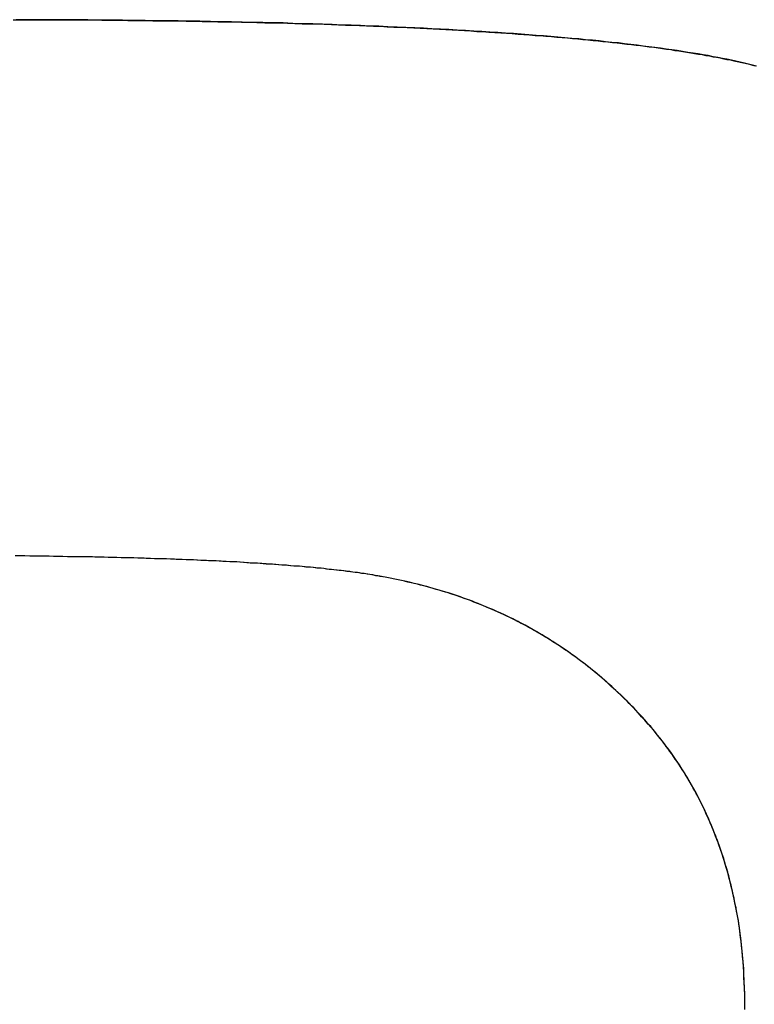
# Model space of a CAD drawing. Extents: x -4.2 to 4.1, y -6.8 to 5.8.
# Tile 105 of 214: x -1.3423 to -1.3133, y -4.0385 to -3.9996. Entities that reach past the tile are written whole.
import ezdxf

# ---------------------------------------------------------------- set-up
doc = ezdxf.new("R2010")
doc.units = 0
doc.layers.get('0').update_dxf_attribs({"linetype": 'CONTINUOUS'})

# ---------------------------------------------------------------- blocks, each defined once
blk = doc.blocks.new('*U1')
blk.add_line((-1.327846, -4.021631, 4.435), (-1.327846, -4.021631, 4.4349))
blk.add_line((-1.327846, -4.021631, 4.435), (-1.327846, -4.021631, 4.4349))
for points in [[(-1.34254, -3.99962, 4.435), (-1.34218, -3.99962, 4.435), (-1.34182, -3.99962, 4.435), (-1.34146, -3.99962, 4.435), (-1.34111, -3.99963, 4.435), (-1.34076, -3.99963, 4.435), (-1.34041, -3.99963, 4.435), (-1.34006, -3.99963, 4.435), (-1.33971, -3.99963, 4.435), (-1.33937, -3.99963, 4.435), (-1.33903, -3.99964, 4.435), (-1.33869, -3.99964, 4.435), (-1.33835, -3.99964, 4.435), (-1.33801, -3.99965, 4.435), (-1.33768, -3.99965, 4.435), (-1.33735, -3.99965, 4.435), (-1.33702, -3.99966, 4.435), (-1.33669, -3.99966, 4.435), (-1.33636, -3.99967, 4.435), (-1.33604, -3.99967, 4.435), (-1.33571, -3.99968, 4.435), (-1.33539, -3.99968, 4.435), (-1.33508, -3.99969, 4.435), (-1.33476, -3.99969, 4.435), (-1.33445, -3.9997, 4.435), (-1.33413, -3.9997, 4.435), (-1.33382, -3.99971, 4.435), (-1.33352, -3.99972, 4.435), (-1.33321, -3.99972, 4.435), (-1.33291, -3.99973, 4.435), (-1.3326, -3.99974, 4.435), (-1.3323, -3.99974, 4.435), (-1.332, -3.99975, 4.435), (-1.33171, -3.99976, 4.435), (-1.33141, -3.99977, 4.435), (-1.33112, -3.99978, 4.435), (-1.33083, -3.99978, 4.435), (-1.33054, -3.99979, 4.435), (-1.33026, -3.9998, 4.435), (-1.32997, -3.99981, 4.435), (-1.32969, -3.99982, 4.435), (-1.32941, -3.99983, 4.435), (-1.32913, -3.99984, 4.435), (-1.32886, -3.99985, 4.435), (-1.32858, -3.99986, 4.435), (-1.32831, -3.99987, 4.435), (-1.32804, -3.99988, 4.435), (-1.32777, -3.9999, 4.435), (-1.3275, -3.99991, 4.435), (-1.32724, -3.99992, 4.435), (-1.32698, -3.99993, 4.435), (-1.32672, -3.99994, 4.435), (-1.32646, -3.99995, 4.435), (-1.3262, -3.99997, 4.435), (-1.32595, -3.99998, 4.435), (-1.3257, -3.99999, 4.435), (-1.32545, -4.00001, 4.435), (-1.3252, -4.00002, 4.435), (-1.32495, -4.00003, 4.435), (-1.32471, -4.00005, 4.435), (-1.32447, -4.00006, 4.435), (-1.32423, -4.00008, 4.435), (-1.32399, -4.00009, 4.435), (-1.32375, -4.00011, 4.435), (-1.32352, -4.00012, 4.435), (-1.32328, -4.00014, 4.435), (-1.32305, -4.00015, 4.435), (-1.32283, -4.00017, 4.435), (-1.3226, -4.00019, 4.435), (-1.32237, -4.0002, 4.435), (-1.32215, -4.00022, 4.435), (-1.32193, -4.00024, 4.435), (-1.32171, -4.00025, 4.435), (-1.3215, -4.00027, 4.435), (-1.32128, -4.00029, 4.435), (-1.32107, -4.00031, 4.435), (-1.32086, -4.00032, 4.435), (-1.32065, -4.00034, 4.435), (-1.32045, -4.00036, 4.435), (-1.32024, -4.00038, 4.435), (-1.32004, -4.0004, 4.435), (-1.31984, -4.00042, 4.435), (-1.31964, -4.00044, 4.435), (-1.31944, -4.00046, 4.435), (-1.31925, -4.00048, 4.435), (-1.31906, -4.0005, 4.435), (-1.31887, -4.00052, 4.435), (-1.31868, -4.00054, 4.435), (-1.31849, -4.00056, 4.435), (-1.31831, -4.00058, 4.435), (-1.31812, -4.0006, 4.435), (-1.31794, -4.00062, 4.435), (-1.31777, -4.00064, 4.435), (-1.31759, -4.00067, 4.435), (-1.31742, -4.00069, 4.435), (-1.31724, -4.00071, 4.435), (-1.31707, -4.00073, 4.435), (-1.3169, -4.00076, 4.435), (-1.31674, -4.00078, 4.435), (-1.31657, -4.0008, 4.435), (-1.31641, -4.00083, 4.435), (-1.31625, -4.00085, 4.435), (-1.31609, -4.00088, 4.435), (-1.31594, -4.0009, 4.435), (-1.31578, -4.00093, 4.435), (-1.31563, -4.00095, 4.435), (-1.31548, -4.00098, 4.435), (-1.31533, -4.001, 4.435), (-1.31518, -4.00103, 4.435), (-1.31504, -4.00105, 4.435), (-1.3149, -4.00108, 4.435), (-1.31476, -4.0011, 4.435), (-1.31462, -4.00113, 4.435), (-1.31448, -4.00116, 4.435), (-1.31435, -4.00119, 4.435), (-1.31421, -4.00121, 4.435), (-1.31408, -4.00124, 4.435), (-1.31395, -4.00127, 4.435), (-1.31383, -4.0013, 4.435), (-1.3137, -4.00132, 4.435), (-1.31358, -4.00135, 4.435), (-1.31346, -4.00138, 4.435), (-1.31334, -4.00141, 4.435), (-1.31323, -4.00144, 4.435)], [(-1.34254, -3.99962, 4.435), (-1.34218, -3.99962, 4.435), (-1.34182, -3.99962, 4.435), (-1.34146, -3.99962, 4.435), (-1.34111, -3.99963, 4.435), (-1.34076, -3.99963, 4.435), (-1.34041, -3.99963, 4.435), (-1.34006, -3.99963, 4.435), (-1.33971, -3.99963, 4.435), (-1.33937, -3.99963, 4.435), (-1.33903, -3.99964, 4.435), (-1.33869, -3.99964, 4.435), (-1.33835, -3.99964, 4.435), (-1.33801, -3.99965, 4.435), (-1.33768, -3.99965, 4.435), (-1.33735, -3.99965, 4.435), (-1.33702, -3.99966, 4.435), (-1.33669, -3.99966, 4.435), (-1.33636, -3.99967, 4.435), (-1.33604, -3.99967, 4.435), (-1.33571, -3.99968, 4.435), (-1.33539, -3.99968, 4.435), (-1.33508, -3.99969, 4.435), (-1.33476, -3.99969, 4.435), (-1.33445, -3.9997, 4.435), (-1.33413, -3.9997, 4.435), (-1.33382, -3.99971, 4.435), (-1.33352, -3.99972, 4.435), (-1.33321, -3.99972, 4.435), (-1.33291, -3.99973, 4.435), (-1.3326, -3.99974, 4.435), (-1.3323, -3.99974, 4.435), (-1.332, -3.99975, 4.435), (-1.33171, -3.99976, 4.435), (-1.33141, -3.99977, 4.435), (-1.33112, -3.99978, 4.435), (-1.33083, -3.99978, 4.435), (-1.33054, -3.99979, 4.435), (-1.33026, -3.9998, 4.435), (-1.32997, -3.99981, 4.435), (-1.32969, -3.99982, 4.435), (-1.32941, -3.99983, 4.435), (-1.32913, -3.99984, 4.435), (-1.32886, -3.99985, 4.435), (-1.32858, -3.99986, 4.435), (-1.32831, -3.99987, 4.435), (-1.32804, -3.99988, 4.435), (-1.32777, -3.9999, 4.435), (-1.3275, -3.99991, 4.435), (-1.32724, -3.99992, 4.435), (-1.32698, -3.99993, 4.435), (-1.32672, -3.99994, 4.435), (-1.32646, -3.99995, 4.435), (-1.3262, -3.99997, 4.435), (-1.32595, -3.99998, 4.435), (-1.3257, -3.99999, 4.435), (-1.32545, -4.00001, 4.435), (-1.3252, -4.00002, 4.435), (-1.32495, -4.00003, 4.435), (-1.32471, -4.00005, 4.435), (-1.32447, -4.00006, 4.435), (-1.32423, -4.00008, 4.435), (-1.32399, -4.00009, 4.435), (-1.32375, -4.00011, 4.435), (-1.32352, -4.00012, 4.435), (-1.32328, -4.00014, 4.435), (-1.32305, -4.00015, 4.435), (-1.32283, -4.00017, 4.435), (-1.3226, -4.00019, 4.435), (-1.32237, -4.0002, 4.435), (-1.32215, -4.00022, 4.435), (-1.32193, -4.00024, 4.435), (-1.32171, -4.00025, 4.435), (-1.3215, -4.00027, 4.435), (-1.32128, -4.00029, 4.435), (-1.32107, -4.00031, 4.435), (-1.32086, -4.00032, 4.435), (-1.32065, -4.00034, 4.435), (-1.32045, -4.00036, 4.435), (-1.32024, -4.00038, 4.435), (-1.32004, -4.0004, 4.435), (-1.31984, -4.00042, 4.435), (-1.31964, -4.00044, 4.435), (-1.31944, -4.00046, 4.435), (-1.31925, -4.00048, 4.435), (-1.31906, -4.0005, 4.435), (-1.31887, -4.00052, 4.435), (-1.31868, -4.00054, 4.435), (-1.31849, -4.00056, 4.435), (-1.31831, -4.00058, 4.435), (-1.31812, -4.0006, 4.435), (-1.31794, -4.00062, 4.435), (-1.31777, -4.00064, 4.435), (-1.31759, -4.00067, 4.435), (-1.31742, -4.00069, 4.435), (-1.31724, -4.00071, 4.435), (-1.31707, -4.00073, 4.435), (-1.3169, -4.00076, 4.435), (-1.31674, -4.00078, 4.435), (-1.31657, -4.0008, 4.435), (-1.31641, -4.00083, 4.435), (-1.31625, -4.00085, 4.435), (-1.31609, -4.00088, 4.435), (-1.31594, -4.0009, 4.435), (-1.31578, -4.00093, 4.435), (-1.31563, -4.00095, 4.435), (-1.31548, -4.00098, 4.435), (-1.31533, -4.001, 4.435), (-1.31518, -4.00103, 4.435), (-1.31504, -4.00105, 4.435), (-1.3149, -4.00108, 4.435), (-1.31476, -4.0011, 4.435), (-1.31462, -4.00113, 4.435), (-1.31448, -4.00116, 4.435), (-1.31435, -4.00119, 4.435), (-1.31421, -4.00121, 4.435), (-1.31408, -4.00124, 4.435), (-1.31395, -4.00127, 4.435), (-1.31383, -4.0013, 4.435), (-1.3137, -4.00132, 4.435), (-1.31358, -4.00135, 4.435), (-1.31346, -4.00138, 4.435), (-1.31334, -4.00141, 4.435), (-1.31323, -4.00144, 4.435)], [(-1.31319, -4.00145, 4.4349), (-1.31334, -4.00141, 4.4349), (-1.3135, -4.00137, 4.4349), (-1.31366, -4.00133, 4.4349), (-1.31383, -4.0013, 4.4349), (-1.314, -4.00126, 4.4349), (-1.31417, -4.00122, 4.4349), (-1.31435, -4.00118, 4.4349), (-1.31453, -4.00115, 4.4349), (-1.31471, -4.00111, 4.4349), (-1.3149, -4.00108, 4.4349), (-1.31509, -4.00104, 4.4349), (-1.31529, -4.00101, 4.4349), (-1.31549, -4.00097, 4.4349), (-1.31569, -4.00094, 4.4349), (-1.31589, -4.00091, 4.4349), (-1.3161, -4.00087, 4.4349), (-1.31631, -4.00084, 4.4349), (-1.31653, -4.00081, 4.4349), (-1.31675, -4.00078, 4.4349), (-1.31697, -4.00075, 4.4349), (-1.3172, -4.00072, 4.4349), (-1.31743, -4.00069, 4.4349), (-1.31766, -4.00066, 4.4349), (-1.3179, -4.00063, 4.4349), (-1.31814, -4.0006, 4.4349), (-1.31839, -4.00057, 4.4349), (-1.31863, -4.00054, 4.4349), (-1.31889, -4.00052, 4.4349), (-1.31914, -4.00049, 4.4349), (-1.3194, -4.00046, 4.4349), (-1.31966, -4.00043, 4.4349), (-1.31993, -4.00041, 4.4349), (-1.3202, -4.00038, 4.4349), (-1.32047, -4.00036, 4.4349), (-1.32075, -4.00033, 4.4349), (-1.32103, -4.00031, 4.4349), (-1.32131, -4.00029, 4.4349), (-1.3216, -4.00026, 4.4349), (-1.32189, -4.00024, 4.4349), (-1.32218, -4.00022, 4.4349), (-1.32248, -4.00019, 4.4349), (-1.32278, -4.00017, 4.4349), (-1.32309, -4.00015, 4.4349), (-1.3234, -4.00013, 4.4349), (-1.32371, -4.00011, 4.4349), (-1.32403, -4.00009, 4.4349), (-1.32435, -4.00007, 4.4349), (-1.32467, -4.00005, 4.4349), (-1.325, -4.00003, 4.4349), (-1.32533, -4.00001, 4.4349), (-1.32566, -4, 4.4349), (-1.326, -3.99998, 4.4349), (-1.32634, -3.99996, 4.4349), (-1.32668, -3.99994, 4.4349), (-1.32703, -3.99993, 4.4349), (-1.32738, -3.99991, 4.4349), (-1.32774, -3.9999, 4.4349), (-1.3281, -3.99988, 4.4349), (-1.32846, -3.99987, 4.4349), (-1.32882, -3.99985, 4.4349), (-1.32919, -3.99984, 4.4349), (-1.32957, -3.99983, 4.4349), (-1.32994, -3.99981, 4.4349), (-1.33032, -3.9998, 4.4349), (-1.33071, -3.99979, 4.4349), (-1.33109, -3.99978, 4.4349), (-1.33149, -3.99977, 4.4349), (-1.33188, -3.99975, 4.4349), (-1.33228, -3.99974, 4.4349), (-1.33268, -3.99973, 4.4349), (-1.33308, -3.99973, 4.4349), (-1.33349, -3.99972, 4.4349), (-1.33391, -3.99971, 4.4349), (-1.33432, -3.9997, 4.4349), (-1.33474, -3.99969, 4.4349), (-1.33516, -3.99968, 4.4349), (-1.33559, -3.99968, 4.4349), (-1.33602, -3.99967, 4.4349), (-1.33645, -3.99966, 4.4349), (-1.33689, -3.99966, 4.4349), (-1.33733, -3.99965, 4.4349), (-1.33778, -3.99965, 4.4349), (-1.33822, -3.99964, 4.4349), (-1.33868, -3.99964, 4.4349), (-1.33913, -3.99964, 4.4349), (-1.33959, -3.99963, 4.4349), (-1.34005, -3.99963, 4.4349), (-1.34052, -3.99963, 4.4349), (-1.34099, -3.99963, 4.4349), (-1.34146, -3.99962, 4.4349), (-1.34194, -3.99962, 4.4349), (-1.34242, -3.99962, 4.4349)], [(-1.31319, -4.00145, 4.4349), (-1.31334, -4.00141, 4.4349), (-1.3135, -4.00137, 4.4349), (-1.31366, -4.00133, 4.4349), (-1.31383, -4.0013, 4.4349), (-1.314, -4.00126, 4.4349), (-1.31417, -4.00122, 4.4349), (-1.31435, -4.00118, 4.4349), (-1.31453, -4.00115, 4.4349), (-1.31471, -4.00111, 4.4349), (-1.3149, -4.00108, 4.4349), (-1.31509, -4.00104, 4.4349), (-1.31529, -4.00101, 4.4349), (-1.31549, -4.00097, 4.4349), (-1.31569, -4.00094, 4.4349), (-1.31589, -4.00091, 4.4349), (-1.3161, -4.00087, 4.4349), (-1.31631, -4.00084, 4.4349), (-1.31653, -4.00081, 4.4349), (-1.31675, -4.00078, 4.4349), (-1.31697, -4.00075, 4.4349), (-1.3172, -4.00072, 4.4349), (-1.31743, -4.00069, 4.4349), (-1.31766, -4.00066, 4.4349), (-1.3179, -4.00063, 4.4349), (-1.31814, -4.0006, 4.4349), (-1.31839, -4.00057, 4.4349), (-1.31863, -4.00054, 4.4349), (-1.31889, -4.00052, 4.4349), (-1.31914, -4.00049, 4.4349), (-1.3194, -4.00046, 4.4349), (-1.31966, -4.00043, 4.4349), (-1.31993, -4.00041, 4.4349), (-1.3202, -4.00038, 4.4349), (-1.32047, -4.00036, 4.4349), (-1.32075, -4.00033, 4.4349), (-1.32103, -4.00031, 4.4349), (-1.32131, -4.00029, 4.4349), (-1.3216, -4.00026, 4.4349), (-1.32189, -4.00024, 4.4349), (-1.32218, -4.00022, 4.4349), (-1.32248, -4.00019, 4.4349), (-1.32278, -4.00017, 4.4349), (-1.32309, -4.00015, 4.4349), (-1.3234, -4.00013, 4.4349), (-1.32371, -4.00011, 4.4349), (-1.32403, -4.00009, 4.4349), (-1.32435, -4.00007, 4.4349), (-1.32467, -4.00005, 4.4349), (-1.325, -4.00003, 4.4349), (-1.32533, -4.00001, 4.4349), (-1.32566, -4, 4.4349), (-1.326, -3.99998, 4.4349), (-1.32634, -3.99996, 4.4349), (-1.32668, -3.99994, 4.4349), (-1.32703, -3.99993, 4.4349), (-1.32738, -3.99991, 4.4349), (-1.32774, -3.9999, 4.4349), (-1.3281, -3.99988, 4.4349), (-1.32846, -3.99987, 4.4349), (-1.32882, -3.99985, 4.4349), (-1.32919, -3.99984, 4.4349), (-1.32957, -3.99983, 4.4349), (-1.32994, -3.99981, 4.4349), (-1.33032, -3.9998, 4.4349), (-1.33071, -3.99979, 4.4349), (-1.33109, -3.99978, 4.4349), (-1.33149, -3.99977, 4.4349), (-1.33188, -3.99975, 4.4349), (-1.33228, -3.99974, 4.4349), (-1.33268, -3.99973, 4.4349), (-1.33308, -3.99973, 4.4349), (-1.33349, -3.99972, 4.4349), (-1.33391, -3.99971, 4.4349), (-1.33432, -3.9997, 4.4349), (-1.33474, -3.99969, 4.4349), (-1.33516, -3.99968, 4.4349), (-1.33559, -3.99968, 4.4349), (-1.33602, -3.99967, 4.4349), (-1.33645, -3.99966, 4.4349), (-1.33689, -3.99966, 4.4349), (-1.33733, -3.99965, 4.4349), (-1.33778, -3.99965, 4.4349), (-1.33822, -3.99964, 4.4349), (-1.33868, -3.99964, 4.4349), (-1.33913, -3.99964, 4.4349), (-1.33959, -3.99963, 4.4349), (-1.34005, -3.99963, 4.4349), (-1.34052, -3.99963, 4.4349), (-1.34099, -3.99963, 4.4349), (-1.34146, -3.99962, 4.4349), (-1.34194, -3.99962, 4.4349), (-1.34242, -3.99962, 4.4349)], [(-1.32785, -4.02163, 4.435), (-1.32792, -4.02162, 4.435), (-1.32799, -4.0216, 4.435), (-1.32806, -4.02159, 4.435), (-1.32814, -4.02158, 4.435), (-1.32821, -4.02157, 4.435), (-1.32829, -4.02155, 4.435), (-1.32837, -4.02154, 4.435), (-1.32845, -4.02153, 4.435), (-1.32853, -4.02151, 4.435), (-1.32861, -4.0215, 4.435), (-1.32869, -4.02149, 4.435), (-1.32877, -4.02148, 4.435), (-1.32886, -4.02146, 4.435), (-1.32894, -4.02145, 4.435), (-1.32903, -4.02144, 4.435), (-1.32912, -4.02143, 4.435), (-1.32921, -4.02142, 4.435), (-1.3293, -4.02141, 4.435), (-1.32939, -4.02139, 4.435), (-1.32948, -4.02138, 4.435), (-1.32958, -4.02137, 4.435), (-1.32967, -4.02136, 4.435), (-1.32977, -4.02135, 4.435), (-1.32987, -4.02134, 4.435), (-1.32996, -4.02133, 4.435), (-1.33006, -4.02132, 4.435), (-1.33016, -4.02131, 4.435), (-1.33027, -4.02129, 4.435), (-1.33037, -4.02128, 4.435), (-1.33047, -4.02127, 4.435), (-1.33058, -4.02126, 4.435), (-1.33068, -4.02125, 4.435), (-1.33079, -4.02124, 4.435), (-1.3309, -4.02123, 4.435), (-1.33101, -4.02122, 4.435), (-1.33112, -4.02121, 4.435), (-1.33123, -4.0212, 4.435), (-1.33134, -4.0212, 4.435), (-1.33146, -4.02119, 4.435), (-1.33157, -4.02118, 4.435), (-1.33169, -4.02117, 4.435), (-1.33181, -4.02116, 4.435), (-1.33193, -4.02115, 4.435), (-1.33205, -4.02114, 4.435), (-1.33217, -4.02113, 4.435), (-1.33229, -4.02112, 4.435), (-1.33241, -4.02111, 4.435), (-1.33254, -4.02111, 4.435), (-1.33266, -4.0211, 4.435), (-1.33279, -4.02109, 4.435), (-1.33292, -4.02108, 4.435), (-1.33305, -4.02107, 4.435), (-1.33318, -4.02107, 4.435), (-1.33331, -4.02106, 4.435), (-1.33344, -4.02105, 4.435), (-1.33357, -4.02104, 4.435), (-1.33371, -4.02103, 4.435), (-1.33384, -4.02103, 4.435), (-1.33398, -4.02102, 4.435), (-1.33412, -4.02101, 4.435), (-1.33426, -4.02101, 4.435), (-1.3344, -4.021, 4.435), (-1.33454, -4.02099, 4.435), (-1.33468, -4.02098, 4.435), (-1.33483, -4.02098, 4.435), (-1.33497, -4.02097, 4.435), (-1.33512, -4.02097, 4.435), (-1.33526, -4.02096, 4.435), (-1.33541, -4.02095, 4.435), (-1.33556, -4.02095, 4.435), (-1.33571, -4.02094, 4.435), (-1.33586, -4.02093, 4.435), (-1.33602, -4.02093, 4.435), (-1.33617, -4.02092, 4.435), (-1.33632, -4.02092, 4.435), (-1.33648, -4.02091, 4.435), (-1.33664, -4.02091, 4.435), (-1.3368, -4.0209, 4.435), (-1.33696, -4.0209, 4.435), (-1.33712, -4.02089, 4.435), (-1.33728, -4.02089, 4.435), (-1.33744, -4.02088, 4.435), (-1.33761, -4.02088, 4.435), (-1.33777, -4.02087, 4.435), (-1.33794, -4.02087, 4.435), (-1.3381, -4.02086, 4.435), (-1.33827, -4.02086, 4.435), (-1.33844, -4.02085, 4.435), (-1.33861, -4.02085, 4.435), (-1.33879, -4.02085, 4.435), (-1.33896, -4.02084, 4.435), (-1.33913, -4.02084, 4.435), (-1.33931, -4.02084, 4.435), (-1.33949, -4.02083, 4.435), (-1.33966, -4.02083, 4.435), (-1.33984, -4.02083, 4.435), (-1.34002, -4.02082, 4.435), (-1.3402, -4.02082, 4.435), (-1.34039, -4.02082, 4.435), (-1.34057, -4.02081, 4.435), (-1.34075, -4.02081, 4.435), (-1.34094, -4.02081, 4.435), (-1.34113, -4.0208, 4.435), (-1.34131, -4.0208, 4.435), (-1.3415, -4.0208, 4.435), (-1.34169, -4.0208, 4.435), (-1.34188, -4.0208, 4.435), (-1.34208, -4.02079, 4.435), (-1.34227, -4.02079, 4.435), (-1.34246, -4.02079, 4.435)], [(-1.32785, -4.02163, 4.4349), (-1.32794, -4.02161, 4.4349), (-1.32804, -4.0216, 4.4349), (-1.32814, -4.02158, 4.4349), (-1.32824, -4.02156, 4.4349), (-1.32834, -4.02154, 4.4349), (-1.32845, -4.02153, 4.4349), (-1.32856, -4.02151, 4.4349), (-1.32867, -4.02149, 4.4349), (-1.32878, -4.02148, 4.4349), (-1.32889, -4.02146, 4.4349), (-1.32901, -4.02144, 4.4349), (-1.32912, -4.02143, 4.4349), (-1.32924, -4.02141, 4.4349), (-1.32936, -4.0214, 4.4349), (-1.32949, -4.02138, 4.4349), (-1.32961, -4.02137, 4.4349), (-1.32974, -4.02135, 4.4349), (-1.32987, -4.02134, 4.4349), (-1.33, -4.02132, 4.4349), (-1.33014, -4.02131, 4.4349), (-1.33027, -4.02129, 4.4349), (-1.33041, -4.02128, 4.4349), (-1.33055, -4.02127, 4.4349), (-1.33069, -4.02125, 4.4349), (-1.33084, -4.02124, 4.4349), (-1.33098, -4.02123, 4.4349), (-1.33113, -4.02121, 4.4349), (-1.33128, -4.0212, 4.4349), (-1.33143, -4.02119, 4.4349), (-1.33159, -4.02118, 4.4349), (-1.33174, -4.02116, 4.4349), (-1.3319, -4.02115, 4.4349), (-1.33206, -4.02114, 4.4349), (-1.33222, -4.02113, 4.4349), (-1.33239, -4.02112, 4.4349), (-1.33255, -4.0211, 4.4349), (-1.33272, -4.02109, 4.4349), (-1.33289, -4.02108, 4.4349), (-1.33306, -4.02107, 4.4349), (-1.33324, -4.02106, 4.4349), (-1.33341, -4.02105, 4.4349), (-1.33359, -4.02104, 4.4349), (-1.33377, -4.02103, 4.4349), (-1.33396, -4.02102, 4.4349), (-1.33414, -4.02101, 4.4349), (-1.33433, -4.021, 4.4349), (-1.33452, -4.02099, 4.4349), (-1.33471, -4.02098, 4.4349), (-1.3349, -4.02097, 4.4349), (-1.33509, -4.02097, 4.4349), (-1.33529, -4.02096, 4.4349), (-1.33549, -4.02095, 4.4349), (-1.33569, -4.02094, 4.4349), (-1.33589, -4.02093, 4.4349), (-1.3361, -4.02093, 4.4349), (-1.3363, -4.02092, 4.4349), (-1.33651, -4.02091, 4.4349), (-1.33672, -4.0209, 4.4349), (-1.33694, -4.0209, 4.4349), (-1.33715, -4.02089, 4.4349), (-1.33737, -4.02088, 4.4349), (-1.33759, -4.02088, 4.4349), (-1.33781, -4.02087, 4.4349), (-1.33803, -4.02087, 4.4349), (-1.33826, -4.02086, 4.4349), (-1.33848, -4.02085, 4.4349), (-1.33871, -4.02085, 4.4349), (-1.33894, -4.02084, 4.4349), (-1.33918, -4.02084, 4.4349), (-1.33941, -4.02083, 4.4349), (-1.33965, -4.02083, 4.4349), (-1.33989, -4.02082, 4.4349), (-1.34013, -4.02082, 4.4349), (-1.34037, -4.02082, 4.4349), (-1.34062, -4.02081, 4.4349), (-1.34086, -4.02081, 4.4349), (-1.34111, -4.0208, 4.4349), (-1.34137, -4.0208, 4.4349), (-1.34162, -4.0208, 4.4349), (-1.34187, -4.0208, 4.4349), (-1.34213, -4.02079, 4.4349), (-1.34239, -4.02079, 4.4349)], [(-1.32785, -4.02163, 4.4349), (-1.32794, -4.02161, 4.4349), (-1.32804, -4.0216, 4.4349), (-1.32814, -4.02158, 4.4349), (-1.32824, -4.02156, 4.4349), (-1.32834, -4.02154, 4.4349), (-1.32845, -4.02153, 4.4349), (-1.32856, -4.02151, 4.4349), (-1.32867, -4.02149, 4.4349), (-1.32878, -4.02148, 4.4349), (-1.32889, -4.02146, 4.4349), (-1.32901, -4.02144, 4.4349), (-1.32912, -4.02143, 4.4349), (-1.32924, -4.02141, 4.4349), (-1.32936, -4.0214, 4.4349), (-1.32949, -4.02138, 4.4349), (-1.32961, -4.02137, 4.4349), (-1.32974, -4.02135, 4.4349), (-1.32987, -4.02134, 4.4349), (-1.33, -4.02132, 4.4349), (-1.33014, -4.02131, 4.4349), (-1.33027, -4.02129, 4.4349), (-1.33041, -4.02128, 4.4349), (-1.33055, -4.02127, 4.4349), (-1.33069, -4.02125, 4.4349), (-1.33084, -4.02124, 4.4349), (-1.33098, -4.02123, 4.4349), (-1.33113, -4.02121, 4.4349), (-1.33128, -4.0212, 4.4349), (-1.33143, -4.02119, 4.4349), (-1.33159, -4.02118, 4.4349), (-1.33174, -4.02116, 4.4349), (-1.3319, -4.02115, 4.4349), (-1.33206, -4.02114, 4.4349), (-1.33222, -4.02113, 4.4349), (-1.33239, -4.02112, 4.4349), (-1.33255, -4.0211, 4.4349), (-1.33272, -4.02109, 4.4349), (-1.33289, -4.02108, 4.4349), (-1.33306, -4.02107, 4.4349), (-1.33324, -4.02106, 4.4349), (-1.33341, -4.02105, 4.4349), (-1.33359, -4.02104, 4.4349), (-1.33377, -4.02103, 4.4349), (-1.33396, -4.02102, 4.4349), (-1.33414, -4.02101, 4.4349), (-1.33433, -4.021, 4.4349), (-1.33452, -4.02099, 4.4349), (-1.33471, -4.02098, 4.4349), (-1.3349, -4.02097, 4.4349), (-1.33509, -4.02097, 4.4349), (-1.33529, -4.02096, 4.4349), (-1.33549, -4.02095, 4.4349), (-1.33569, -4.02094, 4.4349), (-1.33589, -4.02093, 4.4349), (-1.3361, -4.02093, 4.4349), (-1.3363, -4.02092, 4.4349), (-1.33651, -4.02091, 4.4349), (-1.33672, -4.0209, 4.4349), (-1.33694, -4.0209, 4.4349), (-1.33715, -4.02089, 4.4349), (-1.33737, -4.02088, 4.4349), (-1.33759, -4.02088, 4.4349), (-1.33781, -4.02087, 4.4349), (-1.33803, -4.02087, 4.4349), (-1.33826, -4.02086, 4.4349), (-1.33848, -4.02085, 4.4349), (-1.33871, -4.02085, 4.4349), (-1.33894, -4.02084, 4.4349), (-1.33918, -4.02084, 4.4349), (-1.33941, -4.02083, 4.4349), (-1.33965, -4.02083, 4.4349), (-1.33989, -4.02082, 4.4349), (-1.34013, -4.02082, 4.4349), (-1.34037, -4.02082, 4.4349), (-1.34062, -4.02081, 4.4349), (-1.34086, -4.02081, 4.4349), (-1.34111, -4.0208, 4.4349), (-1.34137, -4.0208, 4.4349), (-1.34162, -4.0208, 4.4349), (-1.34187, -4.0208, 4.4349), (-1.34213, -4.02079, 4.4349), (-1.34239, -4.02079, 4.4349)], [(-1.32785, -4.02163, 4.435), (-1.32792, -4.02162, 4.435), (-1.32799, -4.0216, 4.435), (-1.32806, -4.02159, 4.435), (-1.32814, -4.02158, 4.435), (-1.32821, -4.02157, 4.435), (-1.32829, -4.02155, 4.435), (-1.32837, -4.02154, 4.435), (-1.32845, -4.02153, 4.435), (-1.32853, -4.02151, 4.435), (-1.32861, -4.0215, 4.435), (-1.32869, -4.02149, 4.435), (-1.32877, -4.02148, 4.435), (-1.32886, -4.02146, 4.435), (-1.32894, -4.02145, 4.435), (-1.32903, -4.02144, 4.435), (-1.32912, -4.02143, 4.435), (-1.32921, -4.02142, 4.435), (-1.3293, -4.02141, 4.435), (-1.32939, -4.02139, 4.435), (-1.32948, -4.02138, 4.435), (-1.32958, -4.02137, 4.435), (-1.32967, -4.02136, 4.435), (-1.32977, -4.02135, 4.435), (-1.32987, -4.02134, 4.435), (-1.32996, -4.02133, 4.435), (-1.33006, -4.02132, 4.435), (-1.33016, -4.02131, 4.435), (-1.33027, -4.02129, 4.435), (-1.33037, -4.02128, 4.435), (-1.33047, -4.02127, 4.435), (-1.33058, -4.02126, 4.435), (-1.33068, -4.02125, 4.435), (-1.33079, -4.02124, 4.435), (-1.3309, -4.02123, 4.435), (-1.33101, -4.02122, 4.435), (-1.33112, -4.02121, 4.435), (-1.33123, -4.0212, 4.435), (-1.33134, -4.0212, 4.435), (-1.33146, -4.02119, 4.435), (-1.33157, -4.02118, 4.435), (-1.33169, -4.02117, 4.435), (-1.33181, -4.02116, 4.435), (-1.33193, -4.02115, 4.435), (-1.33205, -4.02114, 4.435), (-1.33217, -4.02113, 4.435), (-1.33229, -4.02112, 4.435), (-1.33241, -4.02111, 4.435), (-1.33254, -4.02111, 4.435), (-1.33266, -4.0211, 4.435), (-1.33279, -4.02109, 4.435), (-1.33292, -4.02108, 4.435), (-1.33305, -4.02107, 4.435), (-1.33318, -4.02107, 4.435), (-1.33331, -4.02106, 4.435), (-1.33344, -4.02105, 4.435), (-1.33357, -4.02104, 4.435), (-1.33371, -4.02103, 4.435), (-1.33384, -4.02103, 4.435), (-1.33398, -4.02102, 4.435), (-1.33412, -4.02101, 4.435), (-1.33426, -4.02101, 4.435), (-1.3344, -4.021, 4.435), (-1.33454, -4.02099, 4.435), (-1.33468, -4.02098, 4.435), (-1.33483, -4.02098, 4.435), (-1.33497, -4.02097, 4.435), (-1.33512, -4.02097, 4.435), (-1.33526, -4.02096, 4.435), (-1.33541, -4.02095, 4.435), (-1.33556, -4.02095, 4.435), (-1.33571, -4.02094, 4.435), (-1.33586, -4.02093, 4.435), (-1.33602, -4.02093, 4.435), (-1.33617, -4.02092, 4.435), (-1.33632, -4.02092, 4.435), (-1.33648, -4.02091, 4.435), (-1.33664, -4.02091, 4.435), (-1.3368, -4.0209, 4.435), (-1.33696, -4.0209, 4.435), (-1.33712, -4.02089, 4.435), (-1.33728, -4.02089, 4.435), (-1.33744, -4.02088, 4.435), (-1.33761, -4.02088, 4.435), (-1.33777, -4.02087, 4.435), (-1.33794, -4.02087, 4.435), (-1.3381, -4.02086, 4.435), (-1.33827, -4.02086, 4.435), (-1.33844, -4.02085, 4.435), (-1.33861, -4.02085, 4.435), (-1.33879, -4.02085, 4.435), (-1.33896, -4.02084, 4.435), (-1.33913, -4.02084, 4.435), (-1.33931, -4.02084, 4.435), (-1.33949, -4.02083, 4.435), (-1.33966, -4.02083, 4.435), (-1.33984, -4.02083, 4.435), (-1.34002, -4.02082, 4.435), (-1.3402, -4.02082, 4.435), (-1.34039, -4.02082, 4.435), (-1.34057, -4.02081, 4.435), (-1.34075, -4.02081, 4.435), (-1.34094, -4.02081, 4.435), (-1.34113, -4.0208, 4.435), (-1.34131, -4.0208, 4.435), (-1.3415, -4.0208, 4.435), (-1.34169, -4.0208, 4.435), (-1.34188, -4.0208, 4.435), (-1.34208, -4.02079, 4.435), (-1.34227, -4.02079, 4.435), (-1.34246, -4.02079, 4.435)], [(-1.31365, -4.03849, 4.435), (-1.31365, -4.03835, 4.435), (-1.31365, -4.03821, 4.435), (-1.31365, -4.03807, 4.435), (-1.31366, -4.03792, 4.435), (-1.31366, -4.03778, 4.435), (-1.31367, -4.03764, 4.435), (-1.31367, -4.0375, 4.435), (-1.31368, -4.03736, 4.435), (-1.31369, -4.03722, 4.435), (-1.31369, -4.03708, 4.435), (-1.3137, -4.03695, 4.435), (-1.31371, -4.03681, 4.435), (-1.31372, -4.03667, 4.435), (-1.31374, -4.03654, 4.435), (-1.31375, -4.0364, 4.435), (-1.31376, -4.03626, 4.435), (-1.31378, -4.03613, 4.435), (-1.31379, -4.036, 4.435), (-1.31381, -4.03586, 4.435), (-1.31383, -4.03573, 4.435), (-1.31384, -4.0356, 4.435), (-1.31386, -4.03546, 4.435), (-1.31388, -4.03533, 4.435), (-1.3139, -4.0352, 4.435), (-1.31392, -4.03507, 4.435), (-1.31395, -4.03494, 4.435), (-1.31397, -4.03481, 4.435), (-1.31399, -4.03468, 4.435), (-1.31402, -4.03455, 4.435), (-1.31405, -4.03442, 4.435), (-1.31407, -4.0343, 4.435), (-1.3141, -4.03417, 4.435), (-1.31413, -4.03404, 4.435), (-1.31416, -4.03392, 4.435), (-1.31419, -4.03379, 4.435), (-1.31422, -4.03367, 4.435), (-1.31425, -4.03354, 4.435), (-1.31428, -4.03342, 4.435), (-1.31432, -4.0333, 4.435), (-1.31435, -4.03317, 4.435), (-1.31439, -4.03305, 4.435), (-1.31442, -4.03293, 4.435), (-1.31446, -4.03281, 4.435), (-1.3145, -4.03269, 4.435), (-1.31454, -4.03257, 4.435), (-1.31458, -4.03245, 4.435), (-1.31462, -4.03233, 4.435), (-1.31466, -4.03221, 4.435), (-1.3147, -4.0321, 4.435), (-1.31475, -4.03198, 4.435), (-1.31479, -4.03186, 4.435), (-1.31484, -4.03174, 4.435), (-1.31488, -4.03163, 4.435), (-1.31493, -4.03151, 4.435), (-1.31498, -4.0314, 4.435), (-1.31503, -4.03129, 4.435), (-1.31508, -4.03117, 4.435), (-1.31513, -4.03106, 4.435), (-1.31518, -4.03095, 4.435), (-1.31523, -4.03083, 4.435), (-1.31528, -4.03072, 4.435), (-1.31534, -4.03061, 4.435), (-1.31539, -4.0305, 4.435), (-1.31545, -4.03039, 4.435), (-1.3155, -4.03028, 4.435), (-1.31556, -4.03017, 4.435), (-1.31562, -4.03007, 4.435), (-1.31568, -4.02996, 4.435), (-1.31574, -4.02985, 4.435), (-1.3158, -4.02974, 4.435), (-1.31586, -4.02964, 4.435), (-1.31592, -4.02953, 4.435), (-1.31599, -4.02943, 4.435), (-1.31605, -4.02932, 4.435), (-1.31612, -4.02922, 4.435), (-1.31618, -4.02912, 4.435), (-1.31625, -4.02901, 4.435), (-1.31632, -4.02891, 4.435), (-1.31639, -4.02881, 4.435), (-1.31646, -4.02871, 4.435), (-1.31653, -4.02861, 4.435), (-1.3166, -4.02851, 4.435), (-1.31667, -4.02841, 4.435), (-1.31675, -4.02831, 4.435), (-1.31682, -4.02821, 4.435), (-1.3169, -4.02811, 4.435), (-1.31697, -4.02801, 4.435), (-1.31705, -4.02792, 4.435), (-1.31713, -4.02782, 4.435), (-1.3172, -4.02772, 4.435), (-1.31728, -4.02763, 4.435), (-1.31736, -4.02753, 4.435), (-1.31745, -4.02744, 4.435), (-1.31753, -4.02734, 4.435), (-1.31761, -4.02725, 4.435), (-1.31769, -4.02716, 4.435), (-1.31778, -4.02707, 4.435), (-1.31786, -4.02698, 4.435), (-1.31795, -4.02688, 4.435), (-1.31803, -4.02679, 4.435), (-1.31812, -4.02671, 4.435), (-1.31821, -4.02662, 4.435), (-1.31829, -4.02653, 4.435), (-1.31838, -4.02644, 4.435), (-1.31847, -4.02636, 4.435), (-1.31856, -4.02627, 4.435), (-1.31865, -4.02619, 4.435), (-1.31874, -4.0261, 4.435), (-1.31883, -4.02602, 4.435), (-1.31892, -4.02594, 4.435), (-1.31901, -4.02585, 4.435), (-1.3191, -4.02577, 4.435), (-1.31919, -4.02569, 4.435), (-1.31928, -4.02561, 4.435), (-1.31938, -4.02553, 4.435), (-1.31947, -4.02545, 4.435), (-1.31956, -4.02538, 4.435), (-1.31966, -4.0253, 4.435), (-1.31975, -4.02522, 4.435), (-1.31985, -4.02515, 4.435), (-1.31995, -4.02507, 4.435), (-1.32004, -4.025, 4.435), (-1.32014, -4.02493, 4.435), (-1.32024, -4.02485, 4.435), (-1.32033, -4.02478, 4.435), (-1.32043, -4.02471, 4.435), (-1.32053, -4.02464, 4.435), (-1.32063, -4.02457, 4.435), (-1.32073, -4.0245, 4.435), (-1.32083, -4.02443, 4.435), (-1.32093, -4.02437, 4.435), (-1.32103, -4.0243, 4.435), (-1.32113, -4.02423, 4.435), (-1.32123, -4.02417, 4.435), (-1.32134, -4.0241, 4.435), (-1.32144, -4.02404, 4.435), (-1.32154, -4.02398, 4.435), (-1.32165, -4.02391, 4.435), (-1.32175, -4.02385, 4.435), (-1.32186, -4.02379, 4.435), (-1.32196, -4.02373, 4.435), (-1.32207, -4.02367, 4.435), (-1.32217, -4.02361, 4.435), (-1.32228, -4.02355, 4.435), (-1.32239, -4.0235, 4.435), (-1.3225, -4.02344, 4.435), (-1.3226, -4.02338, 4.435), (-1.32271, -4.02333, 4.435), (-1.32282, -4.02327, 4.435), (-1.32293, -4.02322, 4.435), (-1.32304, -4.02317, 4.435), (-1.32315, -4.02311, 4.435), (-1.32326, -4.02306, 4.435), (-1.32338, -4.02301, 4.435), (-1.32349, -4.02296, 4.435), (-1.3236, -4.02291, 4.435), (-1.32371, -4.02286, 4.435), (-1.32383, -4.02281, 4.435), (-1.32394, -4.02277, 4.435), (-1.32406, -4.02272, 4.435), (-1.32417, -4.02267, 4.435), (-1.32429, -4.02263, 4.435), (-1.3244, -4.02258, 4.435), (-1.32452, -4.02254, 4.435), (-1.32464, -4.0225, 4.435), (-1.32475, -4.02246, 4.435), (-1.32487, -4.02241, 4.435), (-1.32499, -4.02237, 4.435), (-1.32511, -4.02233, 4.435), (-1.32523, -4.02229, 4.435), (-1.32535, -4.02225, 4.435), (-1.32547, -4.02222, 4.435), (-1.32559, -4.02218, 4.435), (-1.32571, -4.02214, 4.435), (-1.32583, -4.02211, 4.435), (-1.32595, -4.02207, 4.435), (-1.32608, -4.02204, 4.435), (-1.3262, -4.022, 4.435), (-1.32632, -4.02197, 4.435), (-1.32645, -4.02194, 4.435), (-1.32657, -4.02191, 4.435), (-1.3267, -4.02188, 4.435), (-1.32682, -4.02185, 4.435), (-1.32695, -4.02182, 4.435), (-1.32708, -4.02179, 4.435), (-1.3272, -4.02176, 4.435), (-1.32733, -4.02173, 4.435), (-1.32746, -4.02171, 4.435), (-1.32759, -4.02168, 4.435), (-1.32772, -4.02166, 4.435), (-1.32785, -4.02163, 4.435)], [(-1.31365, -4.03849, 4.4349), (-1.31365, -4.03828, 4.4349), (-1.31365, -4.03807, 4.4349), (-1.31366, -4.03785, 4.4349), (-1.31367, -4.03764, 4.4349), (-1.31368, -4.03743, 4.4349), (-1.31369, -4.03722, 4.4349), (-1.3137, -4.03701, 4.4349), (-1.31371, -4.03681, 4.4349), (-1.31373, -4.0366, 4.4349), (-1.31375, -4.03639, 4.4349), (-1.31377, -4.03619, 4.4349), (-1.31379, -4.03599, 4.4349), (-1.31382, -4.03579, 4.4349), (-1.31384, -4.03559, 4.4349), (-1.31387, -4.03539, 4.4349), (-1.3139, -4.03519, 4.4349), (-1.31394, -4.035, 4.4349), (-1.31397, -4.0348, 4.4349), (-1.31401, -4.03461, 4.4349), (-1.31405, -4.03441, 4.4349), (-1.31409, -4.03422, 4.4349), (-1.31413, -4.03403, 4.4349), (-1.31418, -4.03384, 4.4349), (-1.31422, -4.03366, 4.4349), (-1.31427, -4.03347, 4.4349), (-1.31432, -4.03328, 4.4349), (-1.31437, -4.0331, 4.4349), (-1.31443, -4.03292, 4.4349), (-1.31448, -4.03274, 4.4349), (-1.31454, -4.03256, 4.4349), (-1.3146, -4.03238, 4.4349), (-1.31467, -4.0322, 4.4349), (-1.31473, -4.03202, 4.4349), (-1.3148, -4.03185, 4.4349), (-1.31487, -4.03167, 4.4349), (-1.31494, -4.0315, 4.4349), (-1.31501, -4.03133, 4.4349), (-1.31508, -4.03115, 4.4349), (-1.31516, -4.03099, 4.4349), (-1.31524, -4.03082, 4.4349), (-1.31532, -4.03065, 4.4349), (-1.3154, -4.03048, 4.4349), (-1.31549, -4.03032, 4.4349), (-1.31557, -4.03015, 4.4349), (-1.31566, -4.02999, 4.4349), (-1.31575, -4.02983, 4.4349), (-1.31584, -4.02967, 4.4349), (-1.31594, -4.02951, 4.4349), (-1.31603, -4.02935, 4.4349), (-1.31613, -4.0292, 4.4349), (-1.31623, -4.02904, 4.4349), (-1.31633, -4.02889, 4.4349), (-1.31644, -4.02874, 4.4349), (-1.31654, -4.02858, 4.4349), (-1.31665, -4.02843, 4.4349), (-1.31676, -4.02829, 4.4349), (-1.31687, -4.02814, 4.4349), (-1.31699, -4.02799, 4.4349), (-1.3171, -4.02785, 4.4349), (-1.31722, -4.0277, 4.4349), (-1.31734, -4.02756, 4.4349), (-1.31747, -4.02742, 4.4349), (-1.31759, -4.02727, 4.4349), (-1.31772, -4.02714, 4.4349), (-1.31784, -4.027, 4.4349), (-1.31797, -4.02686, 4.4349), (-1.3181, -4.02673, 4.4349), (-1.31823, -4.02659, 4.4349), (-1.31836, -4.02646, 4.4349), (-1.31849, -4.02633, 4.4349), (-1.31863, -4.0262, 4.4349), (-1.31876, -4.02608, 4.4349), (-1.3189, -4.02595, 4.4349), (-1.31904, -4.02583, 4.4349), (-1.31917, -4.02571, 4.4349), (-1.31931, -4.02559, 4.4349), (-1.31945, -4.02547, 4.4349), (-1.31959, -4.02535, 4.4349), (-1.31974, -4.02524, 4.4349), (-1.31988, -4.02512, 4.4349), (-1.32002, -4.02501, 4.4349), (-1.32017, -4.0249, 4.4349), (-1.32032, -4.02479, 4.4349), (-1.32046, -4.02469, 4.4349), (-1.32061, -4.02458, 4.4349), (-1.32076, -4.02448, 4.4349), (-1.32091, -4.02438, 4.4349), (-1.32107, -4.02428, 4.4349), (-1.32122, -4.02418, 4.4349), (-1.32137, -4.02408, 4.4349), (-1.32153, -4.02398, 4.4349), (-1.32169, -4.02389, 4.4349), (-1.32184, -4.0238, 4.4349), (-1.322, -4.02371, 4.4349), (-1.32216, -4.02362, 4.4349), (-1.32232, -4.02353, 4.4349), (-1.32248, -4.02345, 4.4349), (-1.32265, -4.02336, 4.4349), (-1.32281, -4.02328, 4.4349), (-1.32298, -4.0232, 4.4349), (-1.32314, -4.02312, 4.4349), (-1.32331, -4.02304, 4.4349), (-1.32348, -4.02297, 4.4349), (-1.32365, -4.02289, 4.4349), (-1.32382, -4.02282, 4.4349), (-1.32399, -4.02275, 4.4349), (-1.32416, -4.02268, 4.4349), (-1.32434, -4.02261, 4.4349), (-1.32451, -4.02254, 4.4349), (-1.32469, -4.02248, 4.4349), (-1.32486, -4.02242, 4.4349), (-1.32504, -4.02235, 4.4349), (-1.32522, -4.0223, 4.4349), (-1.3254, -4.02224, 4.4349), (-1.32558, -4.02218, 4.4349), (-1.32577, -4.02213, 4.4349), (-1.32595, -4.02207, 4.4349), (-1.32613, -4.02202, 4.4349), (-1.32632, -4.02197, 4.4349), (-1.32651, -4.02192, 4.4349), (-1.3267, -4.02188, 4.4349), (-1.32688, -4.02183, 4.4349), (-1.32707, -4.02179, 4.4349), (-1.32727, -4.02175, 4.4349), (-1.32746, -4.02171, 4.4349), (-1.32765, -4.02167, 4.4349), (-1.32785, -4.02163, 4.4349)], [(-1.31365, -4.03849, 4.4349), (-1.31365, -4.03828, 4.4349), (-1.31365, -4.03807, 4.4349), (-1.31366, -4.03785, 4.4349), (-1.31367, -4.03764, 4.4349), (-1.31368, -4.03743, 4.4349), (-1.31369, -4.03722, 4.4349), (-1.3137, -4.03701, 4.4349), (-1.31371, -4.03681, 4.4349), (-1.31373, -4.0366, 4.4349), (-1.31375, -4.03639, 4.4349), (-1.31377, -4.03619, 4.4349), (-1.31379, -4.03599, 4.4349), (-1.31382, -4.03579, 4.4349), (-1.31384, -4.03559, 4.4349), (-1.31387, -4.03539, 4.4349), (-1.3139, -4.03519, 4.4349), (-1.31394, -4.035, 4.4349), (-1.31397, -4.0348, 4.4349), (-1.31401, -4.03461, 4.4349), (-1.31405, -4.03441, 4.4349), (-1.31409, -4.03422, 4.4349), (-1.31413, -4.03403, 4.4349), (-1.31418, -4.03384, 4.4349), (-1.31422, -4.03366, 4.4349), (-1.31427, -4.03347, 4.4349), (-1.31432, -4.03328, 4.4349), (-1.31437, -4.0331, 4.4349), (-1.31443, -4.03292, 4.4349), (-1.31448, -4.03274, 4.4349), (-1.31454, -4.03256, 4.4349), (-1.3146, -4.03238, 4.4349), (-1.31467, -4.0322, 4.4349), (-1.31473, -4.03202, 4.4349), (-1.3148, -4.03185, 4.4349), (-1.31487, -4.03167, 4.4349), (-1.31494, -4.0315, 4.4349), (-1.31501, -4.03133, 4.4349), (-1.31508, -4.03115, 4.4349), (-1.31516, -4.03099, 4.4349), (-1.31524, -4.03082, 4.4349), (-1.31532, -4.03065, 4.4349), (-1.3154, -4.03048, 4.4349), (-1.31549, -4.03032, 4.4349), (-1.31557, -4.03015, 4.4349), (-1.31566, -4.02999, 4.4349), (-1.31575, -4.02983, 4.4349), (-1.31584, -4.02967, 4.4349), (-1.31594, -4.02951, 4.4349), (-1.31603, -4.02935, 4.4349), (-1.31613, -4.0292, 4.4349), (-1.31623, -4.02904, 4.4349), (-1.31633, -4.02889, 4.4349), (-1.31644, -4.02874, 4.4349), (-1.31654, -4.02858, 4.4349), (-1.31665, -4.02843, 4.4349), (-1.31676, -4.02829, 4.4349), (-1.31687, -4.02814, 4.4349), (-1.31699, -4.02799, 4.4349), (-1.3171, -4.02785, 4.4349), (-1.31722, -4.0277, 4.4349), (-1.31734, -4.02756, 4.4349), (-1.31747, -4.02742, 4.4349), (-1.31759, -4.02727, 4.4349), (-1.31772, -4.02714, 4.4349), (-1.31784, -4.027, 4.4349), (-1.31797, -4.02686, 4.4349), (-1.3181, -4.02673, 4.4349), (-1.31823, -4.02659, 4.4349), (-1.31836, -4.02646, 4.4349), (-1.31849, -4.02633, 4.4349), (-1.31863, -4.0262, 4.4349), (-1.31876, -4.02608, 4.4349), (-1.3189, -4.02595, 4.4349), (-1.31904, -4.02583, 4.4349), (-1.31917, -4.02571, 4.4349), (-1.31931, -4.02559, 4.4349), (-1.31945, -4.02547, 4.4349), (-1.31959, -4.02535, 4.4349), (-1.31974, -4.02524, 4.4349), (-1.31988, -4.02512, 4.4349), (-1.32002, -4.02501, 4.4349), (-1.32017, -4.0249, 4.4349), (-1.32032, -4.02479, 4.4349), (-1.32046, -4.02469, 4.4349), (-1.32061, -4.02458, 4.4349), (-1.32076, -4.02448, 4.4349), (-1.32091, -4.02438, 4.4349), (-1.32107, -4.02428, 4.4349), (-1.32122, -4.02418, 4.4349), (-1.32137, -4.02408, 4.4349), (-1.32153, -4.02398, 4.4349), (-1.32169, -4.02389, 4.4349), (-1.32184, -4.0238, 4.4349), (-1.322, -4.02371, 4.4349), (-1.32216, -4.02362, 4.4349), (-1.32232, -4.02353, 4.4349), (-1.32248, -4.02345, 4.4349), (-1.32265, -4.02336, 4.4349), (-1.32281, -4.02328, 4.4349), (-1.32298, -4.0232, 4.4349), (-1.32314, -4.02312, 4.4349), (-1.32331, -4.02304, 4.4349), (-1.32348, -4.02297, 4.4349), (-1.32365, -4.02289, 4.4349), (-1.32382, -4.02282, 4.4349), (-1.32399, -4.02275, 4.4349), (-1.32416, -4.02268, 4.4349), (-1.32434, -4.02261, 4.4349), (-1.32451, -4.02254, 4.4349), (-1.32469, -4.02248, 4.4349), (-1.32486, -4.02242, 4.4349), (-1.32504, -4.02235, 4.4349), (-1.32522, -4.0223, 4.4349), (-1.3254, -4.02224, 4.4349), (-1.32558, -4.02218, 4.4349), (-1.32577, -4.02213, 4.4349), (-1.32595, -4.02207, 4.4349), (-1.32613, -4.02202, 4.4349), (-1.32632, -4.02197, 4.4349), (-1.32651, -4.02192, 4.4349), (-1.3267, -4.02188, 4.4349), (-1.32688, -4.02183, 4.4349), (-1.32707, -4.02179, 4.4349), (-1.32727, -4.02175, 4.4349), (-1.32746, -4.02171, 4.4349), (-1.32765, -4.02167, 4.4349), (-1.32785, -4.02163, 4.4349)], [(-1.31365, -4.03849, 4.435), (-1.31365, -4.03835, 4.435), (-1.31365, -4.03821, 4.435), (-1.31365, -4.03807, 4.435), (-1.31366, -4.03792, 4.435), (-1.31366, -4.03778, 4.435), (-1.31367, -4.03764, 4.435), (-1.31367, -4.0375, 4.435), (-1.31368, -4.03736, 4.435), (-1.31369, -4.03722, 4.435), (-1.31369, -4.03708, 4.435), (-1.3137, -4.03695, 4.435), (-1.31371, -4.03681, 4.435), (-1.31372, -4.03667, 4.435), (-1.31374, -4.03654, 4.435), (-1.31375, -4.0364, 4.435), (-1.31376, -4.03626, 4.435), (-1.31378, -4.03613, 4.435), (-1.31379, -4.036, 4.435), (-1.31381, -4.03586, 4.435), (-1.31383, -4.03573, 4.435), (-1.31384, -4.0356, 4.435), (-1.31386, -4.03546, 4.435), (-1.31388, -4.03533, 4.435), (-1.3139, -4.0352, 4.435), (-1.31392, -4.03507, 4.435), (-1.31395, -4.03494, 4.435), (-1.31397, -4.03481, 4.435), (-1.31399, -4.03468, 4.435), (-1.31402, -4.03455, 4.435), (-1.31405, -4.03442, 4.435), (-1.31407, -4.0343, 4.435), (-1.3141, -4.03417, 4.435), (-1.31413, -4.03404, 4.435), (-1.31416, -4.03392, 4.435), (-1.31419, -4.03379, 4.435), (-1.31422, -4.03367, 4.435), (-1.31425, -4.03354, 4.435), (-1.31428, -4.03342, 4.435), (-1.31432, -4.0333, 4.435), (-1.31435, -4.03317, 4.435), (-1.31439, -4.03305, 4.435), (-1.31442, -4.03293, 4.435), (-1.31446, -4.03281, 4.435), (-1.3145, -4.03269, 4.435), (-1.31454, -4.03257, 4.435), (-1.31458, -4.03245, 4.435), (-1.31462, -4.03233, 4.435), (-1.31466, -4.03221, 4.435), (-1.3147, -4.0321, 4.435), (-1.31475, -4.03198, 4.435), (-1.31479, -4.03186, 4.435), (-1.31484, -4.03174, 4.435), (-1.31488, -4.03163, 4.435), (-1.31493, -4.03151, 4.435), (-1.31498, -4.0314, 4.435), (-1.31503, -4.03129, 4.435), (-1.31508, -4.03117, 4.435), (-1.31513, -4.03106, 4.435), (-1.31518, -4.03095, 4.435), (-1.31523, -4.03083, 4.435), (-1.31528, -4.03072, 4.435), (-1.31534, -4.03061, 4.435), (-1.31539, -4.0305, 4.435), (-1.31545, -4.03039, 4.435), (-1.3155, -4.03028, 4.435), (-1.31556, -4.03017, 4.435), (-1.31562, -4.03007, 4.435), (-1.31568, -4.02996, 4.435), (-1.31574, -4.02985, 4.435), (-1.3158, -4.02974, 4.435), (-1.31586, -4.02964, 4.435), (-1.31592, -4.02953, 4.435), (-1.31599, -4.02943, 4.435), (-1.31605, -4.02932, 4.435), (-1.31612, -4.02922, 4.435), (-1.31618, -4.02912, 4.435), (-1.31625, -4.02901, 4.435), (-1.31632, -4.02891, 4.435), (-1.31639, -4.02881, 4.435), (-1.31646, -4.02871, 4.435), (-1.31653, -4.02861, 4.435), (-1.3166, -4.02851, 4.435), (-1.31667, -4.02841, 4.435), (-1.31675, -4.02831, 4.435), (-1.31682, -4.02821, 4.435), (-1.3169, -4.02811, 4.435), (-1.31697, -4.02801, 4.435), (-1.31705, -4.02792, 4.435), (-1.31713, -4.02782, 4.435), (-1.3172, -4.02772, 4.435), (-1.31728, -4.02763, 4.435), (-1.31736, -4.02753, 4.435), (-1.31745, -4.02744, 4.435), (-1.31753, -4.02734, 4.435), (-1.31761, -4.02725, 4.435), (-1.31769, -4.02716, 4.435), (-1.31778, -4.02707, 4.435), (-1.31786, -4.02698, 4.435), (-1.31795, -4.02688, 4.435), (-1.31803, -4.02679, 4.435), (-1.31812, -4.02671, 4.435), (-1.31821, -4.02662, 4.435), (-1.31829, -4.02653, 4.435), (-1.31838, -4.02644, 4.435), (-1.31847, -4.02636, 4.435), (-1.31856, -4.02627, 4.435), (-1.31865, -4.02619, 4.435), (-1.31874, -4.0261, 4.435), (-1.31883, -4.02602, 4.435), (-1.31892, -4.02594, 4.435), (-1.31901, -4.02585, 4.435), (-1.3191, -4.02577, 4.435), (-1.31919, -4.02569, 4.435), (-1.31928, -4.02561, 4.435), (-1.31938, -4.02553, 4.435), (-1.31947, -4.02545, 4.435), (-1.31956, -4.02538, 4.435), (-1.31966, -4.0253, 4.435), (-1.31975, -4.02522, 4.435), (-1.31985, -4.02515, 4.435), (-1.31995, -4.02507, 4.435), (-1.32004, -4.025, 4.435), (-1.32014, -4.02493, 4.435), (-1.32024, -4.02485, 4.435), (-1.32033, -4.02478, 4.435), (-1.32043, -4.02471, 4.435), (-1.32053, -4.02464, 4.435), (-1.32063, -4.02457, 4.435), (-1.32073, -4.0245, 4.435), (-1.32083, -4.02443, 4.435), (-1.32093, -4.02437, 4.435), (-1.32103, -4.0243, 4.435), (-1.32113, -4.02423, 4.435), (-1.32123, -4.02417, 4.435), (-1.32134, -4.0241, 4.435), (-1.32144, -4.02404, 4.435), (-1.32154, -4.02398, 4.435), (-1.32165, -4.02391, 4.435), (-1.32175, -4.02385, 4.435), (-1.32186, -4.02379, 4.435), (-1.32196, -4.02373, 4.435), (-1.32207, -4.02367, 4.435), (-1.32217, -4.02361, 4.435), (-1.32228, -4.02355, 4.435), (-1.32239, -4.0235, 4.435), (-1.3225, -4.02344, 4.435), (-1.3226, -4.02338, 4.435), (-1.32271, -4.02333, 4.435), (-1.32282, -4.02327, 4.435), (-1.32293, -4.02322, 4.435), (-1.32304, -4.02317, 4.435), (-1.32315, -4.02311, 4.435), (-1.32326, -4.02306, 4.435), (-1.32338, -4.02301, 4.435), (-1.32349, -4.02296, 4.435), (-1.3236, -4.02291, 4.435), (-1.32371, -4.02286, 4.435), (-1.32383, -4.02281, 4.435), (-1.32394, -4.02277, 4.435), (-1.32406, -4.02272, 4.435), (-1.32417, -4.02267, 4.435), (-1.32429, -4.02263, 4.435), (-1.3244, -4.02258, 4.435), (-1.32452, -4.02254, 4.435), (-1.32464, -4.0225, 4.435), (-1.32475, -4.02246, 4.435), (-1.32487, -4.02241, 4.435), (-1.32499, -4.02237, 4.435), (-1.32511, -4.02233, 4.435), (-1.32523, -4.02229, 4.435), (-1.32535, -4.02225, 4.435), (-1.32547, -4.02222, 4.435), (-1.32559, -4.02218, 4.435), (-1.32571, -4.02214, 4.435), (-1.32583, -4.02211, 4.435), (-1.32595, -4.02207, 4.435), (-1.32608, -4.02204, 4.435), (-1.3262, -4.022, 4.435), (-1.32632, -4.02197, 4.435), (-1.32645, -4.02194, 4.435), (-1.32657, -4.02191, 4.435), (-1.3267, -4.02188, 4.435), (-1.32682, -4.02185, 4.435), (-1.32695, -4.02182, 4.435), (-1.32708, -4.02179, 4.435), (-1.3272, -4.02176, 4.435), (-1.32733, -4.02173, 4.435), (-1.32746, -4.02171, 4.435), (-1.32759, -4.02168, 4.435), (-1.32772, -4.02166, 4.435), (-1.32785, -4.02163, 4.435)], [(-1.31365, -4.03862, 4.435), (-1.31365, -4.03849, 4.435)], [(-1.31365, -4.0387, 4.4349), (-1.31365, -4.03849, 4.4349)], [(-1.31365, -4.0387, 4.4349), (-1.31365, -4.03849, 4.4349)], [(-1.31365, -4.03862, 4.435), (-1.31365, -4.03849, 4.435)]]:
    blk.add_polyline3d(points)

msp = doc.modelspace()

# ---------------------------------------------------------------- block references
msp.add_blockref('*U1', (0, 0))

doc.saveas('drawing.dxf')
